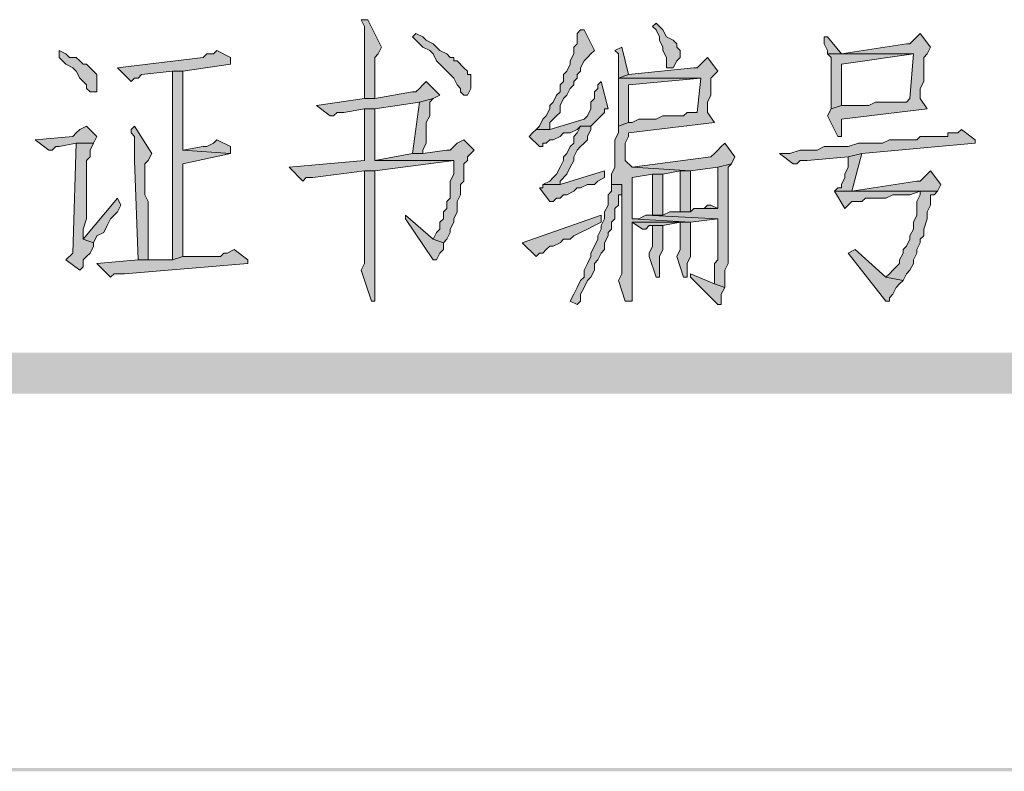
# Model space of a CAD drawing. Extents: x 566443 to 590371, y 3845226 to 3876576.
# Tile 77 of 221: x 586677 to 586690, y 3853850 to 3853859. Entities that reach past the tile are written whole.
import ezdxf

# ---------------------------------------------------------------- set-up
doc = ezdxf.new("R2010")
doc.units = 0
doc.layers.add('C00-00-00', color=7, linetype='CONTINUOUS')

msp = doc.modelspace()

# ---------------------------------------------------------------- hatches: boundary and pattern name
at = {"layer": 'C00-00-00'}
h = msp.add_hatch(color=256, dxfattribs=at)
h.dxf.hatch_style = 2
h.paths.add_polyline_path([(586681.71, 3853858.864), (586681.625, 3853858.864), (586681.667, 3853858.779), (586681.667, 3853857.89), (586681.794, 3853857.89), (586681.794, 3853858.144), (586681.794, 3853858.187), (586681.794, 3853858.398), (586681.837, 3853858.441), (586681.879, 3853858.525)])
h = msp.add_hatch(color=256, dxfattribs=at)
h.dxf.hatch_style = 2
h.paths.add_polyline_path([(586685.266, 3853858.822), (586685.223, 3853858.779), (586685.266, 3853858.737), (586685.308, 3853858.652), (586685.308, 3853858.61), (586685.35, 3853858.525), (586685.35, 3853858.483), (586685.393, 3853858.398), (586685.393, 3853858.271), (586685.477, 3853858.271), (586685.52, 3853858.356), (586685.562, 3853858.398), (586685.562, 3853858.483), (586685.52, 3853858.525), (586685.52, 3853858.568), (586685.477, 3853858.61), (586685.393, 3853858.652), (586685.35, 3853858.737)])
h = msp.add_hatch(color=256, dxfattribs=at)
h.dxf.hatch_style = 2
h.paths.add_polyline_path([(586684.377, 3853858.737), (586684.334, 3853858.737), (586684.292, 3853858.695), (586684.292, 3853858.568), (586684.25, 3853858.525), (586684.25, 3853858.441), (586684.207, 3853858.356), (586684.207, 3853858.314), (586684.165, 3853858.229), (586684.123, 3853858.187), (586684.123, 3853858.102), (586684.08, 3853858.06), (586684.08, 3853857.975), (586684.038, 3853857.933), (586683.996, 3853857.848), (586683.953, 3853857.806), (586683.953, 3853857.763), (586683.911, 3853857.679), (586683.869, 3853857.636), (586683.826, 3853857.552), (586683.784, 3853857.509), (586683.953, 3853857.509), (586683.953, 3853857.594), (586684.038, 3853857.679), (586684.08, 3853857.721), (586684.08, 3853857.806), (586684.123, 3853857.89), (586684.165, 3853857.933), (586684.207, 3853858.017), (586684.25, 3853858.06), (586684.25, 3853858.102), (586684.292, 3853858.144), (586684.292, 3853858.187), (586684.334, 3853858.229), (586684.334, 3853858.271), (586684.377, 3853858.356), (586684.419, 3853858.398), (586684.461, 3853858.441), (586684.504, 3853858.483)])
h = msp.add_hatch(color=256, dxfattribs=at)
h.dxf.hatch_style = 2
h.paths.add_polyline_path([(586682.302, 3853858.695), (586682.26, 3853858.652), (586682.302, 3853858.61), (586682.345, 3853858.568), (586682.387, 3853858.525), (586682.472, 3853858.483), (586682.514, 3853858.441), (586682.556, 3853858.356), (586682.599, 3853858.314), (586682.641, 3853858.271), (586682.683, 3853858.229), (586682.726, 3853858.187), (586682.768, 3853858.144), (586682.81, 3853858.06), (586682.853, 3853858.017), (586682.853, 3853857.975), (586682.895, 3853857.933), (586682.937, 3853857.933), (586682.98, 3853858.017), (586682.98, 3853858.187), (586682.937, 3853858.187), (586682.937, 3853858.229), (586682.895, 3853858.271), (586682.81, 3853858.356), (586682.768, 3853858.356), (586682.768, 3853858.398), (586682.726, 3853858.398), (586682.683, 3853858.441), (586682.599, 3853858.483), (586682.556, 3853858.525), (586682.514, 3853858.568), (586682.429, 3853858.61), (586682.387, 3853858.652)])
h = msp.add_hatch(color=256, dxfattribs=at)
h.dxf.hatch_style = 2
h.paths.add_polyline_path([(586687.382, 3853858.652), (586687.34, 3853858.652), (586687.34, 3853858.568), (586687.382, 3853858.483), (586687.382, 3853858.441), (586687.552, 3853858.441)])
h = msp.add_hatch(color=256, dxfattribs=at)
h.dxf.hatch_style = 2
h.paths.add_polyline_path([(586688.525, 3853858.695), (586688.483, 3853858.652), (586688.441, 3853858.61), (586688.398, 3853858.568), (586688.356, 3853858.568), (586687.552, 3853858.441), (586687.382, 3853858.441), (586688.441, 3853858.441), (586688.398, 3853857.89), (586688.356, 3853857.848), (586687.975, 3853857.848), (586687.89, 3853857.806), (586687.552, 3853857.806), (586687.425, 3853857.763), (586687.382, 3853857.679), (586687.509, 3853857.425), (586687.552, 3853857.425), (586687.552, 3853857.467), (586687.552, 3853857.636), (586688.61, 3853857.763), (586688.525, 3853857.89), (586688.525, 3853858.017), (586688.568, 3853858.102), (586688.568, 3853858.398), (586688.61, 3853858.441), (586688.652, 3853858.525)])
h = msp.add_hatch(color=256, dxfattribs=at)
h.dxf.hatch_style = 2
h.paths.add_polyline_path([(586677.9, 3853858.483), (586677.9, 3853858.398), (586677.942, 3853858.356), (586677.984, 3853858.314), (586678.069, 3853858.271), (586678.111, 3853858.229), (586678.154, 3853858.144), (586678.196, 3853858.102), (586678.238, 3853858.06), (586678.238, 3853858.017), (586678.281, 3853857.975), (586678.365, 3853857.975), (586678.365, 3853858.06), (586678.365, 3853858.187), (586678.323, 3853858.229), (586678.281, 3853858.271), (586678.238, 3853858.314), (586678.196, 3853858.314), (586678.154, 3853858.356), (586678.111, 3853858.398), (586678.027, 3853858.398), (586677.984, 3853858.441)])
h = msp.add_hatch(color=256, dxfattribs=at)
h.dxf.hatch_style = 2
h.paths.add_polyline_path([(586679.847, 3853858.483), (586679.805, 3853858.441), (586679.72, 3853858.441), (586679.678, 3853858.398), (586678.619, 3853858.271), (586678.789, 3853858.102), (586678.831, 3853858.144), (586678.873, 3853858.144), (586678.916, 3853858.187), (586679.297, 3853858.229), (586679.424, 3853858.229), (586680.016, 3853858.314), (586680.016, 3853858.398)])
h = msp.add_hatch(color=256, dxfattribs=at)
h.dxf.hatch_style = 2
h.paths.add_polyline_path([(586684.842, 3853858.525), (586684.758, 3853858.483), (586684.8, 3853858.441), (586684.8, 3853858.144), (586684.927, 3853858.187)])
h = msp.add_hatch(color=256, dxfattribs=at)
h.dxf.hatch_style = 2
h.paths.add_polyline_path([(586685.901, 3853858.398), (586685.816, 3853858.314), (586685.774, 3853858.271), (586685.731, 3853858.271), (586684.927, 3853858.187), (586684.8, 3853858.144), (586685.816, 3853858.144), (586685.774, 3853857.721), (586685.647, 3853857.721), (586685.604, 3853857.679), (586685.35, 3853857.679), (586685.266, 3853857.636), (586685.054, 3853857.636), (586684.969, 3853857.594), (586684.927, 3853857.594), (586684.8, 3853857.552), (586684.8, 3853857.467), (586684.758, 3853857.382), (586684.758, 3853857.34), (586684.758, 3853857.255), (586684.758, 3853857.044), (586684.715, 3853856.959), (586684.715, 3853856.832), (586684.842, 3853856.832), (586684.842, 3853855.731), (586684.8, 3853855.647), (586684.885, 3853855.393), (586684.969, 3853855.393), (586684.969, 3853855.477), (586684.969, 3853856.366), (586685.689, 3853856.366), (586684.969, 3853856.409), (586684.969, 3853856.917), (586685.223, 3853856.959), (586685.35, 3853856.959), (586685.562, 3853857.001), (586685.689, 3853857.001), (586684.969, 3853857.044), (586684.885, 3853857.128), (586684.885, 3853857.34), (586684.927, 3853857.425), (586684.927, 3853857.467), (586685.985, 3853857.594), (586685.901, 3853857.721), (586685.901, 3853857.848), (586685.943, 3853857.933), (586685.943, 3853858.144), (586685.985, 3853858.187), (586686.028, 3853858.229)])
h = msp.add_hatch(color=256, dxfattribs=at)
h.dxf.hatch_style = 2
h.paths.add_polyline_path([(586687.382, 3853858.441), (586687.425, 3853858.398), (586687.425, 3853857.763), (586687.552, 3853857.806), (586687.552, 3853858.314), (586688.441, 3853858.441)])
h = msp.add_hatch(color=256, dxfattribs=at)
h.dxf.hatch_style = 2
h.paths.add_polyline_path([(586679.424, 3853858.229), (586679.297, 3853858.229), (586679.297, 3853855.901), (586679.424, 3853855.943), (586679.424, 3853857.086), (586680.016, 3853857.213), (586679.424, 3853857.255)])
h = msp.add_hatch(color=256, dxfattribs=at)
h.dxf.hatch_style = 2
h.paths.add_polyline_path([(586682.429, 3853858.102), (586682.387, 3853858.06), (586682.345, 3853858.017), (586682.302, 3853857.975), (586682.26, 3853857.975), (586681.794, 3853857.89), (586681.667, 3853857.89), (586681.075, 3853857.806), (586681.244, 3853857.679), (586681.286, 3853857.679), (586681.329, 3853857.721), (586681.413, 3853857.721), (586681.667, 3853857.763), (586681.794, 3853857.763), (586682.345, 3853857.848), (586682.514, 3853857.89), (586682.599, 3853857.933)])
h = msp.add_hatch(color=256, dxfattribs=at)
h.dxf.hatch_style = 2
h.paths.add_polyline_path([(586684.588, 3853858.102), (586684.546, 3853858.06), (586684.546, 3853858.017), (586684.504, 3853857.975), (586684.504, 3853857.89), (586684.461, 3853857.848), (586684.461, 3853857.763), (586684.419, 3853857.679), (586684.377, 3853857.636), (586683.953, 3853857.509), (586683.784, 3853857.509), (586683.742, 3853857.467), (586683.699, 3853857.425), (586683.826, 3853857.298), (586683.869, 3853857.298), (586683.869, 3853857.34), (586683.911, 3853857.34), (586683.953, 3853857.382), (586683.996, 3853857.382), (586684.08, 3853857.425), (586684.123, 3853857.467), (586684.207, 3853857.467), (586684.292, 3853857.509), (586684.334, 3853857.552), (586684.461, 3853857.552), (586684.504, 3853857.594), (586684.588, 3853857.679), (586684.631, 3853857.721), (586684.631, 3853857.763), (586684.673, 3853857.763)])
h = msp.add_hatch(color=256, dxfattribs=at)
h.dxf.hatch_style = 2
h.paths.add_polyline_path([(586684.8, 3853858.144), (586684.8, 3853857.552), (586684.927, 3853857.594), (586684.927, 3853858.06), (586685.816, 3853858.144)])
h = msp.add_hatch(color=256, dxfattribs=at)
h.dxf.hatch_style = 2
h.paths.add_polyline_path([(586682.514, 3853857.89), (586682.345, 3853857.848), (586682.26, 3853857.213), (586682.387, 3853857.213), (586682.387, 3853857.255), (586682.429, 3853857.34), (586682.429, 3853857.594), (586682.472, 3853857.679), (586682.472, 3853857.848)])
h = msp.add_hatch(color=256, dxfattribs=at)
h.dxf.hatch_style = 2
h.paths.add_polyline_path([(586681.794, 3853857.763), (586681.667, 3853857.763), (586681.667, 3853857.679), (586681.667, 3853857.128), (586680.736, 3853857.044), (586680.905, 3853856.874), (586680.948, 3853856.917), (586681.032, 3853856.917), (586681.667, 3853857.001), (586681.794, 3853857.001), (586682.768, 3853857.128), (586681.794, 3853857.128), (586681.794, 3853857.171)])
h = msp.add_hatch(color=256, dxfattribs=at)
h.dxf.hatch_style = 2
h.paths.add_polyline_path([(586678.238, 3853857.552), (586678.154, 3853857.509), (586678.111, 3853857.467), (586678.069, 3853857.425), (586677.603, 3853857.382), (586677.773, 3853857.255), (586677.815, 3853857.255), (586677.857, 3853857.298), (586677.9, 3853857.298), (586678.111, 3853857.34), (586678.323, 3853857.34), (586678.365, 3853857.425)])
h = msp.add_hatch(color=256, dxfattribs=at)
h.dxf.hatch_style = 2
h.paths.add_polyline_path([(586678.831, 3853857.552), (586678.789, 3853857.509), (586678.789, 3853857.467), (586678.831, 3853857.425), (586678.831, 3853857.128), (586678.873, 3853855.901), (586679, 3853855.901), (586679, 3853855.985), (586679, 3853856.62), (586678.958, 3853856.705), (586678.958, 3853857.044), (586678.958, 3853857.086), (586679, 3853857.128), (586679.043, 3853857.213)])
h = msp.add_hatch(color=256, dxfattribs=at)
h.dxf.hatch_style = 2
h.paths.add_polyline_path([(586684.461, 3853857.552), (586684.334, 3853857.552), (586684.292, 3853857.467), (586684.25, 3853857.425), (586684.25, 3853857.34), (586684.207, 3853857.298), (586684.165, 3853857.213), (586684.123, 3853857.171), (586684.123, 3853857.128), (586684.08, 3853857.044), (586684.038, 3853856.959), (586683.996, 3853856.917), (586683.953, 3853856.874), (586683.869, 3853856.832), (586684.08, 3853856.832), (586684.08, 3853856.874), (586684.165, 3853856.959), (586684.207, 3853857.044), (586684.25, 3853857.128), (586684.25, 3853857.171), (586684.292, 3853857.255), (586684.334, 3853857.298), (586684.377, 3853857.34), (586684.419, 3853857.382), (586684.419, 3853857.425), (586684.461, 3853857.509)])
h = msp.add_hatch(color=256, dxfattribs=at)
h.dxf.hatch_style = 2
h.paths.add_polyline_path([(586689.033, 3853857.509), (586688.991, 3853857.467), (586688.864, 3853857.467), (586688.864, 3853857.425), (586688.525, 3853857.425), (586688.483, 3853857.382), (586688.144, 3853857.382), (586688.06, 3853857.34), (586688.017, 3853857.34), (586687.763, 3853857.34), (586687.636, 3853857.298), (586687.34, 3853857.298), (586687.255, 3853857.255), (586687.044, 3853857.255), (586686.917, 3853857.213), (586686.79, 3853857.213), (586686.959, 3853857.086), (586687.001, 3853857.086), (586687.044, 3853857.128), (586687.128, 3853857.128), (586687.636, 3853857.171), (586687.806, 3853857.213), (586689.203, 3853857.34), (586689.203, 3853857.382)])
h = msp.add_hatch(color=256, dxfattribs=at)
h.dxf.hatch_style = 2
h.paths.add_polyline_path([(586679.847, 3853857.382), (586679.805, 3853857.34), (586679.72, 3853857.298), (586679.678, 3853857.298), (586679.424, 3853857.255), (586680.016, 3853857.213), (586680.016, 3853857.298)])
h = msp.add_hatch(color=256, dxfattribs=at)
h.dxf.hatch_style = 2
h.paths.add_polyline_path([(586682.895, 3853857.382), (586682.81, 3853857.34), (586682.768, 3853857.298), (586682.726, 3853857.255), (586682.683, 3853857.255), (586682.387, 3853857.213), (586682.26, 3853857.213), (586681.794, 3853857.128), (586682.768, 3853857.128), (586682.768, 3853857.044), (586682.768, 3853856.959), (586682.726, 3853856.874), (586682.726, 3853856.663), (586682.683, 3853856.62), (586682.683, 3853856.536), (586682.641, 3853856.493), (586682.641, 3853856.409), (586682.599, 3853856.366), (586682.599, 3853856.282), (586682.556, 3853856.239), (586682.514, 3853856.155), (586682.641, 3853856.112), (586682.683, 3853856.155), (586682.726, 3853856.239), (586682.726, 3853856.282), (586682.768, 3853856.366), (586682.768, 3853856.409), (586682.81, 3853856.493), (586682.81, 3853856.62), (586682.853, 3853856.705), (586682.853, 3853856.832), (586682.895, 3853856.874), (586682.895, 3853857.086), (586682.937, 3853857.128), (586682.937, 3853857.171), (586683.022, 3853857.255)])
h = msp.add_hatch(color=256, dxfattribs=at)
h.dxf.hatch_style = 2
h.paths.add_polyline_path([(586678.323, 3853857.34), (586678.111, 3853857.34), (586678.069, 3853855.985), (586677.984, 3853855.901), (586678.154, 3853855.774), (586678.196, 3853855.816), (586678.196, 3853855.901), (586678.238, 3853855.943), (586678.281, 3853855.985), (586678.323, 3853856.07), (586678.323, 3853856.112), (586678.196, 3853856.155), (586678.196, 3853856.282), (586678.238, 3853856.409), (586678.238, 3853857.044), (586678.238, 3853857.086), (586678.238, 3853857.128), (586678.281, 3853857.171), (586678.281, 3853857.255)])
h = msp.add_hatch(color=256, dxfattribs=at)
h.dxf.hatch_style = 2
h.paths.add_polyline_path([(586686.112, 3853857.34), (586686.07, 3853857.298), (586686.028, 3853857.255), (586685.985, 3853857.213), (586685.943, 3853857.171), (586684.969, 3853857.044), (586685.689, 3853857.001), (586686.028, 3853857.044), (586686.197, 3853857.086), (586686.239, 3853857.171)])
h = msp.add_hatch(color=256, dxfattribs=at)
h.dxf.hatch_style = 2
h.paths.add_polyline_path([(586687.806, 3853857.213), (586687.636, 3853857.171), (586687.636, 3853857.044), (586687.594, 3853856.959), (586687.594, 3853856.917), (586687.552, 3853856.832), (586687.552, 3853856.79), (586687.509, 3853856.79), (586687.467, 3853856.747), (586688.525, 3853856.747), (586688.525, 3853856.705), (586688.483, 3853856.62), (586688.483, 3853856.451), (586688.441, 3853856.366), (586688.441, 3853856.282), (586688.398, 3853856.197), (586688.398, 3853856.155), (586688.356, 3853856.07), (586688.314, 3853856.028), (586688.314, 3853855.985), (586688.271, 3853855.901), (586688.271, 3853855.858), (586688.229, 3853855.816), (586688.187, 3853855.774), (586688.144, 3853855.731), (586688.102, 3853855.689), (586688.314, 3853855.647), (586688.356, 3853855.731), (586688.398, 3853855.774), (586688.441, 3853855.858), (586688.441, 3853855.901), (586688.483, 3853855.985), (586688.483, 3853856.028), (586688.525, 3853856.112), (586688.525, 3853856.155), (586688.568, 3853856.197), (586688.568, 3853856.282), (586688.61, 3853856.409), (586688.61, 3853856.493), (586688.652, 3853856.578), (586688.652, 3853856.705), (586688.695, 3853856.705), (586688.737, 3853856.747), (586687.679, 3853856.747)])
h = msp.add_hatch(color=256, dxfattribs=at)
h.dxf.hatch_style = 2
h.paths.add_polyline_path([(586681.794, 3853857.001), (586681.667, 3853857.001), (586681.667, 3853856.917), (586681.667, 3853855.858), (586681.625, 3853855.774), (586681.752, 3853855.393), (586681.794, 3853855.393), (586681.794, 3853855.901), (586681.794, 3853856.112), (586681.794, 3853856.239)])
h = msp.add_hatch(color=256, dxfattribs=at)
h.dxf.hatch_style = 2
h.paths.add_polyline_path([(586684.631, 3853857.001), (586684.08, 3853856.832), (586683.869, 3853856.832), (586683.869, 3853856.79), (586683.826, 3853856.79), (586683.953, 3853856.62), (586683.996, 3853856.62), (586684.038, 3853856.663), (586684.08, 3853856.663), (586684.123, 3853856.705), (586684.165, 3853856.705), (586684.25, 3853856.747), (586684.292, 3853856.79), (586684.334, 3853856.79), (586684.419, 3853856.832), (586684.504, 3853856.832), (586684.546, 3853856.874), (586684.631, 3853856.917)])
h = msp.add_hatch(color=256, dxfattribs=at)
h.dxf.hatch_style = 2
h.paths.add_polyline_path([(586686.197, 3853857.086), (586686.028, 3853857.044), (586686.028, 3853856.536), (586685.731, 3853856.536), (586685.689, 3853856.493), (586685.435, 3853856.493), (586685.35, 3853856.451), (586685.139, 3853856.451), (586686.028, 3853856.409), (586686.028, 3853856.112), (586686.028, 3853855.901), (586685.985, 3853855.858), (586685.985, 3853855.604), (586686.112, 3853855.562), (586686.112, 3853855.774), (586686.155, 3853855.858), (586686.155, 3853857.044)])
h = msp.add_hatch(color=256, dxfattribs=at)
h.dxf.hatch_style = 2
h.paths.add_polyline_path([(586685.689, 3853857.001), (586685.562, 3853857.001), (586685.562, 3853856.917), (586685.562, 3853856.493), (586685.689, 3853856.493)])
h = msp.add_hatch(color=256, dxfattribs=at)
h.dxf.hatch_style = 2
h.paths.add_polyline_path([(586688.652, 3853857.001), (586688.61, 3853856.959), (586688.525, 3853856.874), (586688.483, 3853856.874), (586687.679, 3853856.747), (586688.737, 3853856.747), (586688.779, 3853856.832)])
h = msp.add_hatch(color=256, dxfattribs=at)
h.dxf.hatch_style = 2
h.paths.add_polyline_path([(586685.35, 3853856.959), (586685.223, 3853856.959), (586685.223, 3853856.874), (586685.223, 3853856.451), (586685.35, 3853856.451)])
h = msp.add_hatch(color=256, dxfattribs=at)
h.dxf.hatch_style = 2
h.paths.add_polyline_path([(586684.715, 3853856.832), (586684.715, 3853856.747), (586684.673, 3853856.705), (586684.673, 3853856.578), (586684.631, 3853856.493), (586684.631, 3853856.409), (586684.588, 3853856.324), (586684.588, 3853856.282), (586684.546, 3853856.197), (586684.546, 3853856.155), (586684.504, 3853856.07), (586684.461, 3853855.985), (586684.461, 3853855.943), (586684.419, 3853855.858), (586684.377, 3853855.774), (586684.377, 3853855.689), (586684.334, 3853855.647), (586684.292, 3853855.562), (586684.25, 3853855.477), (586684.207, 3853855.393), (586684.292, 3853855.35), (586684.334, 3853855.393), (586684.334, 3853855.477), (586684.377, 3853855.562), (586684.419, 3853855.647), (586684.461, 3853855.689), (586684.504, 3853855.774), (586684.504, 3853855.858), (586684.546, 3853855.901), (586684.588, 3853855.985), (586684.631, 3853856.028), (586684.631, 3853856.112), (586684.673, 3853856.197), (586684.673, 3853856.239), (586684.715, 3853856.282), (586684.715, 3853856.366), (586684.758, 3853856.409), (586684.758, 3853856.536), (586684.8, 3853856.578), (586684.8, 3853856.705), (586684.842, 3853856.705), (586684.842, 3853856.832)])
h = msp.add_hatch(color=256, dxfattribs=at)
h.dxf.hatch_style = 2
h.paths.add_polyline_path([(586678.619, 3853856.663), (586678.196, 3853856.155), (586678.323, 3853856.112), (586678.365, 3853856.197), (586678.45, 3853856.239), (586678.492, 3853856.324), (586678.535, 3853856.409), (586678.619, 3853856.493), (586678.662, 3853856.578)])
h = msp.add_hatch(color=256, dxfattribs=at)
h.dxf.hatch_style = 2
h.paths.add_polyline_path([(586687.467, 3853856.747), (586687.594, 3853856.536), (586687.636, 3853856.578), (586687.679, 3853856.62), (586687.806, 3853856.62), (586687.848, 3853856.663), (586688.102, 3853856.663), (586688.187, 3853856.705), (586688.398, 3853856.705), (586688.525, 3853856.747)])
h = msp.add_hatch(color=256, dxfattribs=at)
h.dxf.hatch_style = 2
h.paths.add_polyline_path([(586685.943, 3853856.578), (586685.901, 3853856.578), (586685.858, 3853856.536), (586685.731, 3853856.536), (586686.028, 3853856.536)])
h = msp.add_hatch(color=256, dxfattribs=at)
h.dxf.hatch_style = 2
h.paths.add_polyline_path([(586682.175, 3853856.451), (586682.175, 3853856.409), (586682.514, 3853855.901), (586682.556, 3853855.901), (586682.599, 3853855.985), (586682.641, 3853856.028), (586682.641, 3853856.112), (586682.514, 3853856.155)])
h = msp.add_hatch(color=256, dxfattribs=at)
h.dxf.hatch_style = 2
h.paths.add_polyline_path([(586684.588, 3853856.451), (586683.615, 3853856.112), (586683.784, 3853855.943), (586683.826, 3853855.985), (586683.869, 3853855.985), (586683.911, 3853856.028), (586683.953, 3853856.07), (586683.996, 3853856.07), (586684.08, 3853856.112), (586684.123, 3853856.155), (586684.207, 3853856.155), (586684.25, 3853856.197), (586684.334, 3853856.239), (586684.419, 3853856.282), (586684.504, 3853856.324), (586684.588, 3853856.366)])
h = msp.add_hatch(color=256, dxfattribs=at)
h.dxf.hatch_style = 2
h.paths.add_polyline_path([(586685.139, 3853856.451), (586685.054, 3853856.409), (586684.969, 3853856.409), (586685.689, 3853856.366), (586686.028, 3853856.409)])
h = msp.add_hatch(color=256, dxfattribs=at)
h.dxf.hatch_style = 2
h.paths.add_polyline_path([(586684.969, 3853856.366), (586685.096, 3853856.282), (586685.139, 3853856.282), (586685.181, 3853856.324), (586685.35, 3853856.324), (586685.562, 3853856.366)])
h = msp.add_hatch(color=256, dxfattribs=at)
h.dxf.hatch_style = 2
h.paths.add_polyline_path([(586685.689, 3853856.366), (586684.969, 3853856.366), (586685.562, 3853856.366), (586685.562, 3853856.028), (586685.52, 3853855.943), (586685.604, 3853855.689), (586685.647, 3853855.689), (586685.647, 3853855.774), (586685.647, 3853855.858), (586685.689, 3853855.943)])
h = msp.add_hatch(color=256, dxfattribs=at)
h.dxf.hatch_style = 2
h.paths.add_polyline_path([(586685.35, 3853856.324), (586685.223, 3853856.324), (586685.223, 3853856.239), (586685.223, 3853856.07), (586685.181, 3853855.985), (586685.181, 3853855.943), (586685.266, 3853855.689), (586685.308, 3853855.689), (586685.308, 3853855.774), (586685.308, 3853855.943), (586685.35, 3853856.028)])
h = msp.add_hatch(color=256, dxfattribs=at)
h.dxf.hatch_style = 2
h.paths.add_polyline_path([(586680.059, 3853856.028), (586679.974, 3853855.985), (586679.932, 3853855.985), (586679.889, 3853855.943), (586679.424, 3853855.943), (586679.297, 3853855.901), (586678.873, 3853855.901), (586678.365, 3853855.858), (586678.535, 3853855.689), (586678.577, 3853855.731), (586678.704, 3853855.731), (586680.228, 3853855.858), (586680.228, 3853855.901)])
h = msp.add_hatch(color=256, dxfattribs=at)
h.dxf.hatch_style = 2
h.paths.add_polyline_path([(586687.721, 3853856.028), (586687.636, 3853855.985), (586688.102, 3853855.393), (586688.144, 3853855.393), (586688.144, 3853855.435), (586688.187, 3853855.477), (586688.229, 3853855.562), (586688.271, 3853855.604), (586688.314, 3853855.647), (586688.102, 3853855.689)])
h = msp.add_hatch(color=256, dxfattribs=at)
h.dxf.hatch_style = 2
h.paths.add_polyline_path([(586685.689, 3853855.731), (586685.689, 3853855.689), (586686.028, 3853855.35), (586686.07, 3853855.35), (586686.07, 3853855.435), (586686.07, 3853855.477), (586686.112, 3853855.562), (586685.985, 3853855.604)])
h = msp.add_hatch(color=256, dxfattribs=at)
h.dxf.hatch_style = 2
h.paths.add_polyline_path([(586759.899, 3853854.25), (586759.391, 3853854.758), (586378.815, 3853854.25)])
h = msp.add_hatch(color=256, dxfattribs=at)
h.dxf.hatch_style = 2
h.paths.add_polyline_path([(586759.391, 3853854.758), (586378.815, 3853854.25), (586379.323, 3853854.758)])
h = msp.add_hatch(color=256, dxfattribs=at)
h.dxf.hatch_style = 2
h.paths.add_polyline_path([(586759.899, 3853854.25), (586759.391, 3853854.758), (586378.815, 3853854.25)])
h = msp.add_hatch(color=256, dxfattribs=at)
h.dxf.hatch_style = 2
h.paths.add_polyline_path([(586759.391, 3853854.758), (586378.815, 3853854.25), (586379.323, 3853854.758)])
h = msp.add_hatch(color=256, dxfattribs=at)
h.dxf.hatch_style = 2
h.paths.add_polyline_path([(586764.556, 3853849.593), (586764.514, 3853849.635), (586364.252, 3853849.593)])
h = msp.add_hatch(color=256, dxfattribs=at)
h.dxf.hatch_style = 2
h.paths.add_polyline_path([(586764.514, 3853849.635), (586364.252, 3853849.593), (586364.294, 3853849.635)])
h = msp.add_hatch(color=256, dxfattribs=at)
h.dxf.hatch_style = 2
h.paths.add_polyline_path([(586764.556, 3853849.593), (586764.514, 3853849.635), (586364.252, 3853849.593)])
h = msp.add_hatch(color=256, dxfattribs=at)
h.dxf.hatch_style = 2
h.paths.add_polyline_path([(586764.514, 3853849.635), (586364.252, 3853849.593), (586364.294, 3853849.635)])
h = msp.add_hatch(color=256, dxfattribs=at)
h.dxf.hatch_style = 2
h.paths.add_polyline_path([(586764.556, 3853849.593), (586764.514, 3853849.635), (586364.252, 3853849.593)])
h = msp.add_hatch(color=256, dxfattribs=at)
h.dxf.hatch_style = 2
h.paths.add_polyline_path([(586764.514, 3853849.635), (586364.252, 3853849.593), (586364.294, 3853849.635)])

# ---------------------------------------------------------------- linework, layer by layer
at = {"layer": 'C00-00-00', "lineweight": 0}
for points in [[(586681.71, 3853858.864), (586681.625, 3853858.864), (586681.667, 3853858.779), (586681.667, 3853857.89), (586681.794, 3853857.89), (586681.794, 3853858.144), (586681.794, 3853858.187), (586681.794, 3853858.398), (586681.837, 3853858.441), (586681.879, 3853858.525)], [(586685.266, 3853858.822), (586685.223, 3853858.779), (586685.266, 3853858.737), (586685.308, 3853858.652), (586685.308, 3853858.61), (586685.35, 3853858.525), (586685.35, 3853858.483), (586685.393, 3853858.398), (586685.393, 3853858.271), (586685.477, 3853858.271), (586685.52, 3853858.356), (586685.562, 3853858.398), (586685.562, 3853858.483), (586685.52, 3853858.525), (586685.52, 3853858.568), (586685.477, 3853858.61), (586685.393, 3853858.652), (586685.35, 3853858.737)], [(586684.377, 3853858.737), (586684.334, 3853858.737), (586684.292, 3853858.695), (586684.292, 3853858.568), (586684.25, 3853858.525), (586684.25, 3853858.441), (586684.207, 3853858.356), (586684.207, 3853858.314), (586684.165, 3853858.229), (586684.123, 3853858.187), (586684.123, 3853858.102), (586684.08, 3853858.06), (586684.08, 3853857.975), (586684.038, 3853857.933), (586683.996, 3853857.848), (586683.953, 3853857.806), (586683.953, 3853857.763), (586683.911, 3853857.679), (586683.869, 3853857.636), (586683.826, 3853857.552), (586683.784, 3853857.509), (586683.953, 3853857.509), (586683.953, 3853857.594), (586684.038, 3853857.679), (586684.08, 3853857.721), (586684.08, 3853857.806), (586684.123, 3853857.89), (586684.165, 3853857.933), (586684.207, 3853858.017), (586684.25, 3853858.06), (586684.25, 3853858.102), (586684.292, 3853858.144), (586684.292, 3853858.187), (586684.334, 3853858.229), (586684.334, 3853858.271), (586684.377, 3853858.356), (586684.419, 3853858.398), (586684.461, 3853858.441), (586684.504, 3853858.483)], [(586682.302, 3853858.695), (586682.26, 3853858.652), (586682.302, 3853858.61), (586682.345, 3853858.568), (586682.387, 3853858.525), (586682.472, 3853858.483), (586682.514, 3853858.441), (586682.556, 3853858.356), (586682.599, 3853858.314), (586682.641, 3853858.271), (586682.683, 3853858.229), (586682.726, 3853858.187), (586682.768, 3853858.144), (586682.81, 3853858.06), (586682.853, 3853858.017), (586682.853, 3853857.975), (586682.895, 3853857.933), (586682.937, 3853857.933), (586682.98, 3853858.017), (586682.98, 3853858.187), (586682.937, 3853858.187), (586682.937, 3853858.229), (586682.895, 3853858.271), (586682.81, 3853858.356), (586682.768, 3853858.356), (586682.768, 3853858.398), (586682.726, 3853858.398), (586682.683, 3853858.441), (586682.599, 3853858.483), (586682.556, 3853858.525), (586682.514, 3853858.568), (586682.429, 3853858.61), (586682.387, 3853858.652)], [(586687.382, 3853858.652), (586687.34, 3853858.652), (586687.34, 3853858.568), (586687.382, 3853858.483), (586687.382, 3853858.441), (586687.552, 3853858.441)], [(586688.525, 3853858.695), (586688.483, 3853858.652), (586688.441, 3853858.61), (586688.398, 3853858.568), (586688.356, 3853858.568), (586687.552, 3853858.441), (586687.382, 3853858.441), (586688.441, 3853858.441), (586688.398, 3853857.89), (586688.356, 3853857.848), (586687.975, 3853857.848), (586687.89, 3853857.806), (586687.552, 3853857.806), (586687.425, 3853857.763), (586687.382, 3853857.679), (586687.509, 3853857.425), (586687.552, 3853857.425), (586687.552, 3853857.467), (586687.552, 3853857.636), (586688.61, 3853857.763), (586688.525, 3853857.89), (586688.525, 3853858.017), (586688.568, 3853858.102), (586688.568, 3853858.398), (586688.61, 3853858.441), (586688.652, 3853858.525)], [(586677.9, 3853858.483), (586677.9, 3853858.398), (586677.942, 3853858.356), (586677.984, 3853858.314), (586678.069, 3853858.271), (586678.111, 3853858.229), (586678.154, 3853858.144), (586678.196, 3853858.102), (586678.238, 3853858.06), (586678.238, 3853858.017), (586678.281, 3853857.975), (586678.365, 3853857.975), (586678.365, 3853858.06), (586678.365, 3853858.187), (586678.323, 3853858.229), (586678.281, 3853858.271), (586678.238, 3853858.314), (586678.196, 3853858.314), (586678.154, 3853858.356), (586678.111, 3853858.398), (586678.027, 3853858.398), (586677.984, 3853858.441)], [(586679.847, 3853858.483), (586679.805, 3853858.441), (586679.72, 3853858.441), (586679.678, 3853858.398), (586678.619, 3853858.271), (586678.789, 3853858.102), (586678.831, 3853858.144), (586678.873, 3853858.144), (586678.916, 3853858.187), (586679.297, 3853858.229), (586679.424, 3853858.229), (586680.016, 3853858.314), (586680.016, 3853858.398)], [(586684.842, 3853858.525), (586684.758, 3853858.483), (586684.8, 3853858.441), (586684.8, 3853858.144), (586684.927, 3853858.187)], [(586685.901, 3853858.398), (586685.816, 3853858.314), (586685.774, 3853858.271), (586685.731, 3853858.271), (586684.927, 3853858.187), (586684.8, 3853858.144), (586685.816, 3853858.144), (586685.774, 3853857.721), (586685.647, 3853857.721), (586685.604, 3853857.679), (586685.35, 3853857.679), (586685.266, 3853857.636), (586685.054, 3853857.636), (586684.969, 3853857.594), (586684.927, 3853857.594), (586684.8, 3853857.552), (586684.8, 3853857.467), (586684.758, 3853857.382), (586684.758, 3853857.34), (586684.758, 3853857.255), (586684.758, 3853857.044), (586684.715, 3853856.959), (586684.715, 3853856.832), (586684.842, 3853856.832), (586684.842, 3853855.731), (586684.8, 3853855.647), (586684.885, 3853855.393), (586684.969, 3853855.393), (586684.969, 3853855.477), (586684.969, 3853856.366), (586685.689, 3853856.366), (586684.969, 3853856.409), (586684.969, 3853856.917), (586685.223, 3853856.959), (586685.35, 3853856.959), (586685.562, 3853857.001), (586685.689, 3853857.001), (586684.969, 3853857.044), (586684.885, 3853857.128), (586684.885, 3853857.34), (586684.927, 3853857.425), (586684.927, 3853857.467), (586685.985, 3853857.594), (586685.901, 3853857.721), (586685.901, 3853857.848), (586685.943, 3853857.933), (586685.943, 3853858.144), (586685.985, 3853858.187), (586686.028, 3853858.229)], [(586687.382, 3853858.441), (586687.425, 3853858.398), (586687.425, 3853857.763), (586687.552, 3853857.806), (586687.552, 3853858.314), (586688.441, 3853858.441)], [(586679.424, 3853858.229), (586679.297, 3853858.229), (586679.297, 3853855.901), (586679.424, 3853855.943), (586679.424, 3853857.086), (586680.016, 3853857.213), (586679.424, 3853857.255)], [(586682.429, 3853858.102), (586682.387, 3853858.06), (586682.345, 3853858.017), (586682.302, 3853857.975), (586682.26, 3853857.975), (586681.794, 3853857.89), (586681.667, 3853857.89), (586681.075, 3853857.806), (586681.244, 3853857.679), (586681.286, 3853857.679), (586681.329, 3853857.721), (586681.413, 3853857.721), (586681.667, 3853857.763), (586681.794, 3853857.763), (586682.345, 3853857.848), (586682.514, 3853857.89), (586682.599, 3853857.933)], [(586684.588, 3853858.102), (586684.546, 3853858.06), (586684.546, 3853858.017), (586684.504, 3853857.975), (586684.504, 3853857.89), (586684.461, 3853857.848), (586684.461, 3853857.763), (586684.419, 3853857.679), (586684.377, 3853857.636), (586683.953, 3853857.509), (586683.784, 3853857.509), (586683.742, 3853857.467), (586683.699, 3853857.425), (586683.826, 3853857.298), (586683.869, 3853857.298), (586683.869, 3853857.34), (586683.911, 3853857.34), (586683.953, 3853857.382), (586683.996, 3853857.382), (586684.08, 3853857.425), (586684.123, 3853857.467), (586684.207, 3853857.467), (586684.292, 3853857.509), (586684.334, 3853857.552), (586684.461, 3853857.552), (586684.504, 3853857.594), (586684.588, 3853857.679), (586684.631, 3853857.721), (586684.631, 3853857.763), (586684.673, 3853857.763)], [(586684.8, 3853858.144), (586684.8, 3853857.552), (586684.927, 3853857.594), (586684.927, 3853858.06), (586685.816, 3853858.144)], [(586682.514, 3853857.89), (586682.345, 3853857.848), (586682.26, 3853857.213), (586682.387, 3853857.213), (586682.387, 3853857.255), (586682.429, 3853857.34), (586682.429, 3853857.594), (586682.472, 3853857.679), (586682.472, 3853857.848)], [(586681.794, 3853857.763), (586681.667, 3853857.763), (586681.667, 3853857.679), (586681.667, 3853857.128), (586680.736, 3853857.044), (586680.905, 3853856.874), (586680.948, 3853856.917), (586681.032, 3853856.917), (586681.667, 3853857.001), (586681.794, 3853857.001), (586682.768, 3853857.128), (586681.794, 3853857.128), (586681.794, 3853857.171)], [(586678.238, 3853857.552), (586678.154, 3853857.509), (586678.111, 3853857.467), (586678.069, 3853857.425), (586677.603, 3853857.382), (586677.773, 3853857.255), (586677.815, 3853857.255), (586677.857, 3853857.298), (586677.9, 3853857.298), (586678.111, 3853857.34), (586678.323, 3853857.34), (586678.365, 3853857.425)], [(586678.831, 3853857.552), (586678.789, 3853857.509), (586678.789, 3853857.467), (586678.831, 3853857.425), (586678.831, 3853857.128), (586678.873, 3853855.901), (586679, 3853855.901), (586679, 3853855.985), (586679, 3853856.62), (586678.958, 3853856.705), (586678.958, 3853857.044), (586678.958, 3853857.086), (586679, 3853857.128), (586679.043, 3853857.213)], [(586684.461, 3853857.552), (586684.334, 3853857.552), (586684.292, 3853857.467), (586684.25, 3853857.425), (586684.25, 3853857.34), (586684.207, 3853857.298), (586684.165, 3853857.213), (586684.123, 3853857.171), (586684.123, 3853857.128), (586684.08, 3853857.044), (586684.038, 3853856.959), (586683.996, 3853856.917), (586683.953, 3853856.874), (586683.869, 3853856.832), (586684.08, 3853856.832), (586684.08, 3853856.874), (586684.165, 3853856.959), (586684.207, 3853857.044), (586684.25, 3853857.128), (586684.25, 3853857.171), (586684.292, 3853857.255), (586684.334, 3853857.298), (586684.377, 3853857.34), (586684.419, 3853857.382), (586684.419, 3853857.425), (586684.461, 3853857.509)], [(586689.033, 3853857.509), (586688.991, 3853857.467), (586688.864, 3853857.467), (586688.864, 3853857.425), (586688.525, 3853857.425), (586688.483, 3853857.382), (586688.144, 3853857.382), (586688.06, 3853857.34), (586688.017, 3853857.34), (586687.763, 3853857.34), (586687.636, 3853857.298), (586687.34, 3853857.298), (586687.255, 3853857.255), (586687.044, 3853857.255), (586686.917, 3853857.213), (586686.79, 3853857.213), (586686.959, 3853857.086), (586687.001, 3853857.086), (586687.044, 3853857.128), (586687.128, 3853857.128), (586687.636, 3853857.171), (586687.806, 3853857.213), (586689.203, 3853857.34), (586689.203, 3853857.382)], [(586679.847, 3853857.382), (586679.805, 3853857.34), (586679.72, 3853857.298), (586679.678, 3853857.298), (586679.424, 3853857.255), (586680.016, 3853857.213), (586680.016, 3853857.298)], [(586682.895, 3853857.382), (586682.81, 3853857.34), (586682.768, 3853857.298), (586682.726, 3853857.255), (586682.683, 3853857.255), (586682.387, 3853857.213), (586682.26, 3853857.213), (586681.794, 3853857.128), (586682.768, 3853857.128), (586682.768, 3853857.044), (586682.768, 3853856.959), (586682.726, 3853856.874), (586682.726, 3853856.663), (586682.683, 3853856.62), (586682.683, 3853856.536), (586682.641, 3853856.493), (586682.641, 3853856.409), (586682.599, 3853856.366), (586682.599, 3853856.282), (586682.556, 3853856.239), (586682.514, 3853856.155), (586682.641, 3853856.112), (586682.683, 3853856.155), (586682.726, 3853856.239), (586682.726, 3853856.282), (586682.768, 3853856.366), (586682.768, 3853856.409), (586682.81, 3853856.493), (586682.81, 3853856.62), (586682.853, 3853856.705), (586682.853, 3853856.832), (586682.895, 3853856.874), (586682.895, 3853857.086), (586682.937, 3853857.128), (586682.937, 3853857.171), (586683.022, 3853857.255)], [(586678.323, 3853857.34), (586678.111, 3853857.34), (586678.069, 3853855.985), (586677.984, 3853855.901), (586678.154, 3853855.774), (586678.196, 3853855.816), (586678.196, 3853855.901), (586678.238, 3853855.943), (586678.281, 3853855.985), (586678.323, 3853856.07), (586678.323, 3853856.112), (586678.196, 3853856.155), (586678.196, 3853856.282), (586678.238, 3853856.409), (586678.238, 3853857.044), (586678.238, 3853857.086), (586678.238, 3853857.128), (586678.281, 3853857.171), (586678.281, 3853857.255)], [(586686.112, 3853857.34), (586686.07, 3853857.298), (586686.028, 3853857.255), (586685.985, 3853857.213), (586685.943, 3853857.171), (586684.969, 3853857.044), (586685.689, 3853857.001), (586686.028, 3853857.044), (586686.197, 3853857.086), (586686.239, 3853857.171)], [(586687.806, 3853857.213), (586687.636, 3853857.171), (586687.636, 3853857.044), (586687.594, 3853856.959), (586687.594, 3853856.917), (586687.552, 3853856.832), (586687.552, 3853856.79), (586687.509, 3853856.79), (586687.467, 3853856.747), (586688.525, 3853856.747), (586688.525, 3853856.705), (586688.483, 3853856.62), (586688.483, 3853856.451), (586688.441, 3853856.366), (586688.441, 3853856.282), (586688.398, 3853856.197), (586688.398, 3853856.155), (586688.356, 3853856.07), (586688.314, 3853856.028), (586688.314, 3853855.985), (586688.271, 3853855.901), (586688.271, 3853855.858), (586688.229, 3853855.816), (586688.187, 3853855.774), (586688.144, 3853855.731), (586688.102, 3853855.689), (586688.314, 3853855.647), (586688.356, 3853855.731), (586688.398, 3853855.774), (586688.441, 3853855.858), (586688.441, 3853855.901), (586688.483, 3853855.985), (586688.483, 3853856.028), (586688.525, 3853856.112), (586688.525, 3853856.155), (586688.568, 3853856.197), (586688.568, 3853856.282), (586688.61, 3853856.409), (586688.61, 3853856.493), (586688.652, 3853856.578), (586688.652, 3853856.705), (586688.695, 3853856.705), (586688.737, 3853856.747), (586687.679, 3853856.747)], [(586681.794, 3853857.001), (586681.667, 3853857.001), (586681.667, 3853856.917), (586681.667, 3853855.858), (586681.625, 3853855.774), (586681.752, 3853855.393), (586681.794, 3853855.393), (586681.794, 3853855.901), (586681.794, 3853856.112), (586681.794, 3853856.239)], [(586684.631, 3853857.001), (586684.08, 3853856.832), (586683.869, 3853856.832), (586683.869, 3853856.79), (586683.826, 3853856.79), (586683.953, 3853856.62), (586683.996, 3853856.62), (586684.038, 3853856.663), (586684.08, 3853856.663), (586684.123, 3853856.705), (586684.165, 3853856.705), (586684.25, 3853856.747), (586684.292, 3853856.79), (586684.334, 3853856.79), (586684.419, 3853856.832), (586684.504, 3853856.832), (586684.546, 3853856.874), (586684.631, 3853856.917)], [(586686.197, 3853857.086), (586686.028, 3853857.044), (586686.028, 3853856.536), (586685.731, 3853856.536), (586685.689, 3853856.493), (586685.435, 3853856.493), (586685.35, 3853856.451), (586685.139, 3853856.451), (586686.028, 3853856.409), (586686.028, 3853856.112), (586686.028, 3853855.901), (586685.985, 3853855.858), (586685.985, 3853855.604), (586686.112, 3853855.562), (586686.112, 3853855.774), (586686.155, 3853855.858), (586686.155, 3853857.044)], [(586685.689, 3853857.001), (586685.562, 3853857.001), (586685.562, 3853856.917), (586685.562, 3853856.493), (586685.689, 3853856.493)], [(586688.652, 3853857.001), (586688.61, 3853856.959), (586688.525, 3853856.874), (586688.483, 3853856.874), (586687.679, 3853856.747), (586688.737, 3853856.747), (586688.779, 3853856.832)], [(586685.35, 3853856.959), (586685.223, 3853856.959), (586685.223, 3853856.874), (586685.223, 3853856.451), (586685.35, 3853856.451)], [(586684.715, 3853856.832), (586684.715, 3853856.747), (586684.673, 3853856.705), (586684.673, 3853856.578), (586684.631, 3853856.493), (586684.631, 3853856.409), (586684.588, 3853856.324), (586684.588, 3853856.282), (586684.546, 3853856.197), (586684.546, 3853856.155), (586684.504, 3853856.07), (586684.461, 3853855.985), (586684.461, 3853855.943), (586684.419, 3853855.858), (586684.377, 3853855.774), (586684.377, 3853855.689), (586684.334, 3853855.647), (586684.292, 3853855.562), (586684.25, 3853855.477), (586684.207, 3853855.393), (586684.292, 3853855.35), (586684.334, 3853855.393), (586684.334, 3853855.477), (586684.377, 3853855.562), (586684.419, 3853855.647), (586684.461, 3853855.689), (586684.504, 3853855.774), (586684.504, 3853855.858), (586684.546, 3853855.901), (586684.588, 3853855.985), (586684.631, 3853856.028), (586684.631, 3853856.112), (586684.673, 3853856.197), (586684.673, 3853856.239), (586684.715, 3853856.282), (586684.715, 3853856.366), (586684.758, 3853856.409), (586684.758, 3853856.536), (586684.8, 3853856.578), (586684.8, 3853856.705), (586684.842, 3853856.705), (586684.842, 3853856.832)], [(586678.619, 3853856.663), (586678.196, 3853856.155), (586678.323, 3853856.112), (586678.365, 3853856.197), (586678.45, 3853856.239), (586678.492, 3853856.324), (586678.535, 3853856.409), (586678.619, 3853856.493), (586678.662, 3853856.578)], [(586687.467, 3853856.747), (586687.594, 3853856.536), (586687.636, 3853856.578), (586687.679, 3853856.62), (586687.806, 3853856.62), (586687.848, 3853856.663), (586688.102, 3853856.663), (586688.187, 3853856.705), (586688.398, 3853856.705), (586688.525, 3853856.747)], [(586685.943, 3853856.578), (586685.901, 3853856.578), (586685.858, 3853856.536), (586685.731, 3853856.536), (586686.028, 3853856.536)], [(586682.175, 3853856.451), (586682.175, 3853856.409), (586682.514, 3853855.901), (586682.556, 3853855.901), (586682.599, 3853855.985), (586682.641, 3853856.028), (586682.641, 3853856.112), (586682.514, 3853856.155)], [(586684.588, 3853856.451), (586683.615, 3853856.112), (586683.784, 3853855.943), (586683.826, 3853855.985), (586683.869, 3853855.985), (586683.911, 3853856.028), (586683.953, 3853856.07), (586683.996, 3853856.07), (586684.08, 3853856.112), (586684.123, 3853856.155), (586684.207, 3853856.155), (586684.25, 3853856.197), (586684.334, 3853856.239), (586684.419, 3853856.282), (586684.504, 3853856.324), (586684.588, 3853856.366)], [(586685.139, 3853856.451), (586685.054, 3853856.409), (586684.969, 3853856.409), (586685.689, 3853856.366), (586686.028, 3853856.409)], [(586684.969, 3853856.366), (586685.096, 3853856.282), (586685.139, 3853856.282), (586685.181, 3853856.324), (586685.35, 3853856.324), (586685.562, 3853856.366)], [(586685.689, 3853856.366), (586684.969, 3853856.366), (586685.562, 3853856.366), (586685.562, 3853856.028), (586685.52, 3853855.943), (586685.604, 3853855.689), (586685.647, 3853855.689), (586685.647, 3853855.774), (586685.647, 3853855.858), (586685.689, 3853855.943)], [(586685.35, 3853856.324), (586685.223, 3853856.324), (586685.223, 3853856.239), (586685.223, 3853856.07), (586685.181, 3853855.985), (586685.181, 3853855.943), (586685.266, 3853855.689), (586685.308, 3853855.689), (586685.308, 3853855.774), (586685.308, 3853855.943), (586685.35, 3853856.028)], [(586680.059, 3853856.028), (586679.974, 3853855.985), (586679.932, 3853855.985), (586679.889, 3853855.943), (586679.424, 3853855.943), (586679.297, 3853855.901), (586678.873, 3853855.901), (586678.365, 3853855.858), (586678.535, 3853855.689), (586678.577, 3853855.731), (586678.704, 3853855.731), (586680.228, 3853855.858), (586680.228, 3853855.901)], [(586687.721, 3853856.028), (586687.636, 3853855.985), (586688.102, 3853855.393), (586688.144, 3853855.393), (586688.144, 3853855.435), (586688.187, 3853855.477), (586688.229, 3853855.562), (586688.271, 3853855.604), (586688.314, 3853855.647), (586688.102, 3853855.689)], [(586685.689, 3853855.731), (586685.689, 3853855.689), (586686.028, 3853855.35), (586686.07, 3853855.35), (586686.07, 3853855.435), (586686.07, 3853855.477), (586686.112, 3853855.562), (586685.985, 3853855.604)]]:
    msp.add_lwpolyline(points, close=True, dxfattribs=at)

doc.saveas('drawing.dxf')
